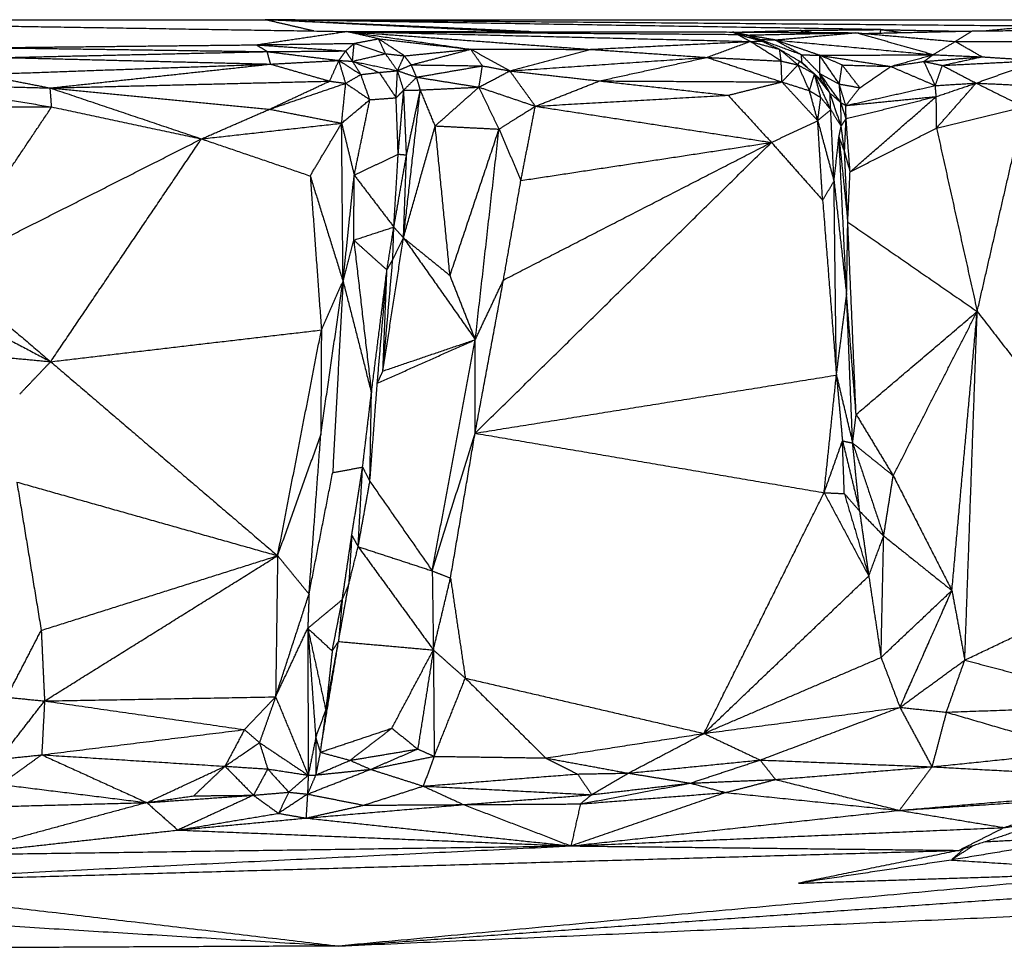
# Model space of a CAD drawing. Header units: millimetres. Extents: x 73 to 109.5, y 0 to 89.7.
# Tile 81 of 83: x 99.8 to 104, y 85.7 to 89.7. Entities that reach past the tile are written whole.
import ezdxf

# ---------------------------------------------------------------- set-up
doc = ezdxf.new("R2010")
doc.units = ezdxf.units.MM
doc.header["$MEASUREMENT"] = 0
doc.layers.add('Make2D$visible$lines', color=7, linetype='Continuous', true_color=0x000000)

msp = doc.modelspace()

# ---------------------------------------------------------------- linework, layer by layer
at = {"layer": 'Make2D$visible$lines'}
for points in [[(97.8266, 89.6833), (99.3264, 89.684), (100.8263, 89.6846)], [(99.3764, 89.6625), (100.2752, 89.6483), (101.174, 89.6341)], [(101.9652, 89.6331), (101.3957, 89.6589), (100.8263, 89.6846)], [(101.8655, 89.6332), (101.3459, 89.6589), (100.8263, 89.6846)], [(101.0346, 89.6363), (100.9304, 89.6605), (100.8263, 89.6846)], [(103.4644, 89.6422), (102.1453, 89.6634), (100.8263, 89.6846)], [(104.1207, 89.6571), (102.4735, 89.6709), (100.8263, 89.6846)], [(100.8263, 89.6846), (102.5987, 89.6841), (104.3712, 89.6835)], [(100.7884, 89.577), (100.9812, 89.6056), (101.174, 89.6341)], [(101.174, 89.6341), (101.4404, 89.596), (101.7068, 89.558)], [(101.3122, 89.6028), (101.2431, 89.6185), (101.174, 89.6341)], [(101.174, 89.6341), (102.0345, 89.6129), (102.8949, 89.5916)], [(101.174, 89.6341), (101.6914, 89.5962), (102.2087, 89.5584)], [(101.174, 89.6341), (102.0114, 89.6278), (102.8488, 89.6216)], [(101.174, 89.6341), (102.001, 89.633), (102.8279, 89.6319)], [(102.8279, 89.6319), (103.092, 89.6304), (103.3561, 89.6289)], [(102.8488, 89.6216), (102.8383, 89.6267), (102.8279, 89.6319)], [(102.8896, 89.6189), (102.8599, 89.6252), (102.8301, 89.6315)], [(102.8414, 89.6312), (102.9789, 89.635), (103.1164, 89.6389)], [(102.9041, 89.5914), (102.8764, 89.6065), (102.8488, 89.6216)], [(102.9529, 89.5927), (102.9008, 89.6072), (102.8488, 89.6216)], [(102.8488, 89.6216), (102.8692, 89.6202), (102.8896, 89.6189)], [(102.8896, 89.6189), (103.1229, 89.6239), (103.3561, 89.6289)], [(103.0097, 89.5978), (102.9497, 89.6084), (102.8896, 89.6189)], [(102.9439, 89.6001), (102.9168, 89.6095), (102.8896, 89.6189)], [(102.9529, 89.5927), (102.9213, 89.6058), (102.8896, 89.6189)], [(103.0097, 89.5978), (103.1829, 89.6134), (103.3561, 89.6289)], [(103.1164, 89.6389), (103.2904, 89.6406), (103.4644, 89.6422)], [(103.1677, 89.63), (103.1421, 89.6344), (103.1164, 89.6389)], [(103.1309, 89.6302), (103.1236, 89.6345), (103.1164, 89.6389)], [(103.3561, 89.6289), (103.5691, 89.6099), (103.7821, 89.591)], [(103.687, 89.5346), (103.5216, 89.5817), (103.3561, 89.6289)], [(103.3975, 89.6259), (103.6266, 89.6311), (103.8558, 89.6363)], [(103.4613, 89.6274), (103.4629, 89.6348), (103.4644, 89.6422)], [(103.4644, 89.6422), (103.6356, 89.6387), (103.8067, 89.6351)], [(103.4644, 89.6422), (103.5105, 89.6359), (103.5566, 89.6295)], [(103.7821, 89.591), (103.8189, 89.6136), (103.8558, 89.6363)], [(103.8558, 89.6363), (104.1786, 89.6395), (104.5015, 89.6427)], [(103.9004, 89.6367), (104.0106, 89.6469), (104.1207, 89.6571)], [(99.6482, 89.5647), (100.2183, 89.5709), (100.7884, 89.577)], [(100.7884, 89.577), (100.9982, 89.5802), (101.2079, 89.5833)], [(100.8353, 89.5479), (100.8118, 89.5625), (100.7884, 89.577)], [(100.7884, 89.577), (100.98, 89.5639), (101.1717, 89.5508)], [(101.1717, 89.5508), (101.1898, 89.567), (101.2079, 89.5833)], [(101.2007, 89.5067), (101.2043, 89.545), (101.2079, 89.5833)], [(101.2079, 89.5833), (101.2601, 89.593), (101.3122, 89.6028)], [(101.2079, 89.5833), (101.2749, 89.5612), (101.3419, 89.5391)], [(101.3419, 89.5391), (101.3271, 89.5709), (101.3122, 89.6028)], [(101.4226, 89.5297), (101.3674, 89.5663), (101.3122, 89.6028)], [(101.3122, 89.6028), (101.5095, 89.5804), (101.7068, 89.558)], [(102.2208, 89.5578), (102.5625, 89.5746), (102.9041, 89.5914)], [(102.7185, 89.5232), (102.8113, 89.5573), (102.9041, 89.5914)], [(102.9041, 89.5914), (102.9285, 89.5921), (102.9529, 89.5927)], [(103.0369, 89.5074), (102.9705, 89.5494), (102.9041, 89.5914)], [(102.9041, 89.5914), (102.9672, 89.5744), (103.0302, 89.5574)], [(103.1233, 89.5344), (103.0336, 89.5673), (102.9439, 89.6001)], [(102.9439, 89.6001), (102.9768, 89.599), (103.0097, 89.5978)], [(102.9816, 89.5796), (102.9628, 89.5899), (102.9439, 89.6001)], [(102.9529, 89.5927), (102.9484, 89.5964), (102.9439, 89.6001)], [(103.0302, 89.5574), (102.9916, 89.5751), (102.9529, 89.5927)], [(103.2019, 89.5321), (103.1058, 89.565), (103.0097, 89.5978)], [(103.1202, 89.5362), (103.0649, 89.567), (103.0097, 89.5978)], [(103.0097, 89.5978), (103.3483, 89.5662), (103.687, 89.5346)], [(103.687, 89.5346), (103.7346, 89.5628), (103.7821, 89.591)], [(103.8959, 89.5257), (103.839, 89.5584), (103.7821, 89.591)], [(103.7821, 89.591), (104.0569, 89.5909), (104.3317, 89.5908)], [(99.6482, 89.5647), (100.2417, 89.5563), (100.8353, 89.5479)], [(99.7116, 89.5226), (100.2735, 89.5353), (100.8353, 89.5479)], [(100.8353, 89.5479), (101.0035, 89.5493), (101.1717, 89.5508)], [(100.8498, 89.4945), (100.8426, 89.5212), (100.8353, 89.5479)], [(100.8353, 89.5479), (100.9889, 89.529), (101.1425, 89.51)], [(101.1425, 89.51), (101.1571, 89.5304), (101.1717, 89.5508)], [(101.2007, 89.5067), (101.1862, 89.5288), (101.1717, 89.5508)], [(101.2007, 89.5067), (101.2713, 89.5229), (101.3419, 89.5391)], [(101.3419, 89.5391), (101.3823, 89.5344), (101.4226, 89.5297)], [(101.3935, 89.4661), (101.3677, 89.5026), (101.3419, 89.5391)], [(101.4226, 89.5297), (101.5647, 89.5439), (101.7068, 89.558)], [(101.4526, 89.4912), (101.5797, 89.5246), (101.7068, 89.558)], [(101.8747, 89.4652), (101.7907, 89.5116), (101.7068, 89.558)], [(101.7068, 89.558), (101.9626, 89.5578), (102.2185, 89.5576)], [(101.7573, 89.4869), (101.7321, 89.5224), (101.7068, 89.558)], [(101.8747, 89.4652), (102.0466, 89.5114), (102.2185, 89.5576)], [(102.2185, 89.5576), (102.4685, 89.5404), (102.7185, 89.5232)], [(103.0369, 89.5074), (103.0336, 89.5324), (103.0302, 89.5574)], [(103.1089, 89.4908), (103.0696, 89.5241), (103.0302, 89.5574)], [(103.0302, 89.5574), (103.0731, 89.5321), (103.1159, 89.5068)], [(103.1262, 89.5009), (103.1248, 89.5177), (103.1233, 89.5344)], [(103.202, 89.454), (103.1627, 89.4942), (103.1233, 89.5344)], [(103.1233, 89.5344), (103.1626, 89.5333), (103.2019, 89.5321)], [(103.2019, 89.5321), (103.4445, 89.5333), (103.687, 89.5346)], [(103.2983, 89.4907), (103.2501, 89.5114), (103.2019, 89.5321)], [(103.202, 89.454), (103.2019, 89.4931), (103.2019, 89.5321)], [(103.2857, 89.4092), (103.2438, 89.4706), (103.2019, 89.5321)], [(103.2019, 89.5321), (103.3539, 89.5083), (103.5058, 89.4845)], [(103.5058, 89.4845), (103.5964, 89.5096), (103.687, 89.5346)], [(103.6485, 89.5056), (103.6678, 89.5201), (103.687, 89.5346)], [(103.687, 89.5346), (103.7914, 89.5301), (103.8959, 89.5257)], [(99.6081, 89.4501), (100.229, 89.4723), (100.8498, 89.4945)], [(99.7116, 89.5226), (100.2807, 89.5086), (100.8498, 89.4945)], [(99.9059, 89.3922), (100.3779, 89.4434), (100.8498, 89.4945)], [(100.8498, 89.4945), (100.9962, 89.5023), (101.1425, 89.51)], [(100.8498, 89.4945), (100.9764, 89.458), (101.1029, 89.4215)], [(101.1029, 89.4215), (101.1227, 89.4658), (101.1425, 89.51)], [(101.1425, 89.51), (101.1716, 89.5084), (101.2007, 89.5067)], [(101.1425, 89.51), (101.1895, 89.4799), (101.2365, 89.4497)], [(101.1718, 89.4122), (101.1571, 89.4611), (101.1425, 89.51)], [(101.2365, 89.4497), (101.2186, 89.4782), (101.2007, 89.5067)], [(101.2007, 89.5067), (101.2971, 89.4864), (101.3935, 89.4661)], [(101.2007, 89.5067), (101.2578, 89.4828), (101.3149, 89.4589)], [(101.3935, 89.4661), (101.4081, 89.4979), (101.4226, 89.5297)], [(101.3935, 89.4661), (101.423, 89.4786), (101.4526, 89.4912)], [(101.4526, 89.4912), (101.4376, 89.5104), (101.4226, 89.5297)], [(101.4752, 89.4385), (101.4639, 89.4648), (101.4526, 89.4912)], [(101.4526, 89.4912), (101.6049, 89.489), (101.7573, 89.4869)], [(101.8747, 89.4652), (102.2966, 89.4942), (102.7185, 89.5232)], [(102.2584, 89.4224), (102.4884, 89.4728), (102.7185, 89.5232)], [(102.7185, 89.5232), (102.8777, 89.5153), (103.0369, 89.5074)], [(102.7185, 89.5232), (102.8792, 89.4707), (103.0399, 89.4181)], [(103.0369, 89.5074), (103.0729, 89.4991), (103.1089, 89.4908)], [(103.0399, 89.4181), (103.0384, 89.4628), (103.0369, 89.5074)], [(103.0399, 89.4181), (103.0744, 89.4545), (103.1089, 89.4908)], [(103.1089, 89.4908), (103.1124, 89.4987), (103.1159, 89.5067)], [(103.158, 89.3804), (103.1335, 89.4356), (103.1089, 89.4908)], [(103.1089, 89.4908), (103.1442, 89.4718), (103.1795, 89.4527)], [(103.116, 89.5068), (103.1211, 89.5039), (103.1262, 89.5009)], [(103.1795, 89.4527), (103.1477, 89.4797), (103.116, 89.5067)], [(103.149, 89.4803), (103.1376, 89.4906), (103.1262, 89.5009)], [(103.2857, 89.4092), (103.292, 89.45), (103.2983, 89.4907)], [(103.3735, 89.3933), (103.3359, 89.442), (103.2983, 89.4907)], [(103.2983, 89.4907), (103.4021, 89.4876), (103.5058, 89.4845)], [(103.5058, 89.4845), (103.5772, 89.4951), (103.6485, 89.5056)], [(103.6485, 89.5056), (103.7722, 89.5156), (103.8959, 89.5257)], [(103.6485, 89.5056), (103.6878, 89.4972), (103.7271, 89.4888)], [(103.6969, 89.4024), (103.6727, 89.454), (103.6485, 89.5056)], [(103.7271, 89.4888), (103.8115, 89.5073), (103.8959, 89.5257)], [(103.7271, 89.4888), (103.9338, 89.4993), (104.1404, 89.5098)], [(103.8718, 89.4131), (104.0061, 89.4614), (104.1404, 89.5098)], [(103.8959, 89.5257), (104.0181, 89.5177), (104.1404, 89.5098)], [(99.6081, 89.4501), (99.757, 89.4212), (99.9059, 89.3922)], [(101.1718, 89.4122), (101.2041, 89.431), (101.2365, 89.4497)], [(101.2365, 89.4497), (101.2757, 89.4543), (101.3149, 89.4589)], [(101.275, 89.3419), (101.2557, 89.3958), (101.2365, 89.4497)], [(101.3149, 89.4589), (101.3542, 89.4625), (101.3935, 89.4661)], [(101.3149, 89.4589), (101.3512, 89.4046), (101.3876, 89.3502)], [(101.3876, 89.3502), (101.3906, 89.4082), (101.3935, 89.4661)], [(101.4201, 89.3828), (101.4068, 89.4245), (101.3935, 89.4661)], [(101.3935, 89.4661), (101.4344, 89.4523), (101.4752, 89.4385)], [(101.4752, 89.4385), (101.6163, 89.4627), (101.7573, 89.4869)], [(101.7423, 89.3957), (101.7498, 89.4413), (101.7573, 89.4869)], [(101.7423, 89.3957), (101.8085, 89.4305), (101.8747, 89.4652)], [(101.7573, 89.4869), (101.816, 89.476), (101.8747, 89.4652)], [(101.9839, 89.3141), (101.9293, 89.3897), (101.8747, 89.4652)], [(101.8747, 89.4652), (102.0665, 89.4438), (102.2584, 89.4224)], [(103.158, 89.3804), (103.1687, 89.4166), (103.1795, 89.4527)], [(103.1795, 89.4527), (103.1938, 89.4389), (103.2081, 89.4251)], [(103.1795, 89.4527), (103.2127, 89.4111), (103.2459, 89.3695)], [(103.2066, 89.3512), (103.193, 89.402), (103.1795, 89.4527)], [(103.2491, 89.2991), (103.2143, 89.3759), (103.1795, 89.4527)], [(103.2081, 89.4251), (103.205, 89.4395), (103.202, 89.454)], [(103.2459, 89.3695), (103.2239, 89.4118), (103.202, 89.454)], [(103.2926, 89.3295), (103.2473, 89.3918), (103.202, 89.454)], [(103.202, 89.454), (103.2438, 89.4316), (103.2857, 89.4092)], [(103.3735, 89.3933), (103.4397, 89.4389), (103.5058, 89.4845)], [(103.5058, 89.4845), (103.6014, 89.4435), (103.6969, 89.4024)], [(103.6969, 89.4024), (103.712, 89.4456), (103.7271, 89.4888)], [(103.7271, 89.4888), (103.7995, 89.4509), (103.8718, 89.4131)], [(99.3247, 89.4073), (99.6153, 89.3998), (99.9059, 89.3922)], [(99.3247, 89.4073), (99.616, 89.3595), (99.9073, 89.3117)], [(99.9059, 89.3922), (100.5044, 89.4069), (101.1029, 89.4215)], [(100.8453, 89.3012), (100.9741, 89.3614), (101.1029, 89.4215)], [(100.8453, 89.3012), (101.0086, 89.3567), (101.1718, 89.4122)], [(101.1029, 89.4215), (101.1373, 89.4169), (101.1718, 89.4122)], [(101.1542, 89.2413), (101.163, 89.3268), (101.1718, 89.4122)], [(101.1718, 89.4122), (101.2234, 89.3771), (101.275, 89.3419)], [(101.4201, 89.3828), (101.4476, 89.4106), (101.4752, 89.4385)], [(101.4752, 89.4385), (101.6087, 89.4171), (101.7423, 89.3957)], [(101.4914, 89.3836), (101.4833, 89.4111), (101.4752, 89.4385)], [(101.9839, 89.3141), (102.1211, 89.3683), (102.2584, 89.4224)], [(102.2584, 89.4224), (102.534, 89.3917), (102.8096, 89.361)], [(102.2584, 89.4224), (102.6492, 89.4203), (103.0399, 89.4181)], [(102.8096, 89.361), (102.9248, 89.3896), (103.0399, 89.4181)], [(103.0399, 89.4181), (103.1167, 89.3351), (103.1934, 89.2521)], [(103.0399, 89.4181), (103.099, 89.3993), (103.158, 89.3804)], [(103.2393, 89.3792), (103.2237, 89.4021), (103.2081, 89.4251)], [(103.2857, 89.4092), (103.3296, 89.4012), (103.3735, 89.3933)], [(103.3136, 89.3169), (103.2996, 89.3631), (103.2857, 89.4092)], [(103.2926, 89.3295), (103.2891, 89.3694), (103.2857, 89.4092)], [(103.6969, 89.4024), (103.7844, 89.4078), (103.8718, 89.4131)], [(103.7012, 89.3555), (103.7865, 89.3843), (103.8718, 89.4131)], [(103.7022, 89.2203), (103.787, 89.3167), (103.8718, 89.4131)], [(103.8718, 89.4131), (103.9747, 89.3619), (104.0777, 89.3106)], [(103.8718, 89.4131), (104.0572, 89.4042), (104.2426, 89.3953)], [(99.9122, 89.3108), (99.9091, 89.3515), (99.9059, 89.3922)], [(99.9059, 89.3922), (100.2299, 89.2832), (100.554, 89.1741)], [(99.9059, 89.3922), (100.3756, 89.3467), (100.8453, 89.3012)], [(101.3876, 89.3502), (101.4038, 89.3665), (101.4201, 89.3828)], [(101.3965, 89.1085), (101.4083, 89.2457), (101.4201, 89.3828)], [(101.4201, 89.3828), (101.4558, 89.3832), (101.4914, 89.3836)], [(101.4203, 88.7597), (101.4559, 89.0717), (101.4914, 89.3836)], [(101.4323, 89.1056), (101.4263, 89.2423), (101.4203, 89.3789)], [(101.4323, 89.1056), (101.4619, 89.2446), (101.4914, 89.3836)], [(101.4914, 89.3836), (101.6169, 89.3897), (101.7423, 89.3957)], [(101.5549, 89.2297), (101.5232, 89.3067), (101.4914, 89.3836)], [(101.5549, 89.2297), (101.6486, 89.3127), (101.7423, 89.3957)], [(101.7423, 89.3957), (101.8631, 89.3549), (101.9839, 89.3141)], [(101.8284, 89.2159), (101.7854, 89.3058), (101.7423, 89.3957)], [(103.158, 89.3804), (103.1823, 89.3658), (103.2066, 89.3512)], [(103.1934, 89.2521), (103.1757, 89.3163), (103.158, 89.3804)], [(103.2459, 89.3695), (103.2692, 89.3495), (103.2926, 89.3295)], [(103.2938, 89.2283), (103.2699, 89.2989), (103.2459, 89.3695)], [(103.2491, 89.2991), (103.2475, 89.3343), (103.2459, 89.3695)], [(103.3138, 89.3171), (103.3436, 89.3552), (103.3735, 89.3933)], [(103.3141, 89.317), (103.5055, 89.3597), (103.6969, 89.4024)], [(103.7012, 89.3555), (103.699, 89.379), (103.6969, 89.4024)], [(101.1542, 89.2413), (101.2146, 89.2916), (101.275, 89.3419)], [(101.2081, 89.0189), (101.2415, 89.1804), (101.275, 89.3419)], [(101.275, 89.3419), (101.3313, 89.3461), (101.3876, 89.3502)], [(101.3965, 89.1085), (101.392, 89.2294), (101.3876, 89.3502)], [(101.9839, 89.3141), (102.3967, 89.3376), (102.8096, 89.361)], [(102.8096, 89.361), (102.9023, 89.26), (102.995, 89.159)], [(103.1934, 89.2521), (103.2, 89.3017), (103.2066, 89.3512)], [(103.2066, 89.3512), (103.2278, 89.3252), (103.2491, 89.2991)], [(103.2926, 89.3295), (103.3031, 89.3232), (103.3136, 89.3169)], [(103.2938, 89.2283), (103.2932, 89.2789), (103.2926, 89.3295)], [(103.3149, 89.2607), (103.3043, 89.2936), (103.2936, 89.3265)], [(103.3141, 89.317), (103.5076, 89.3362), (103.7012, 89.3555)], [(103.3149, 89.2607), (103.5081, 89.3081), (103.7012, 89.3555)], [(103.3318, 89.0327), (103.5165, 89.1941), (103.7012, 89.3555)], [(103.7022, 89.2203), (103.7017, 89.2879), (103.7012, 89.3555)], [(99.0272, 89.3108), (99.4697, 89.3108), (99.9122, 89.3108)], [(99.4455, 88.613), (99.6788, 88.9619), (99.9122, 89.3108)], [(99.9122, 89.3108), (100.2331, 89.2425), (100.554, 89.1741)], [(100.554, 89.1741), (100.6996, 89.2376), (100.8453, 89.3012)], [(100.8453, 89.3012), (100.9997, 89.2712), (101.1542, 89.2413)], [(101.8284, 89.2159), (101.9062, 89.265), (101.9839, 89.3141)], [(101.9222, 88.9958), (101.953, 89.155), (101.9839, 89.3141)], [(101.9839, 89.3141), (102.4895, 89.2366), (102.995, 89.159)], [(103.1934, 89.2521), (103.2212, 89.2756), (103.2491, 89.2991)], [(103.2491, 89.2991), (103.2715, 89.2637), (103.2938, 89.2283)], [(103.2632, 88.9925), (103.2562, 89.1458), (103.2491, 89.2991)], [(103.3149, 89.2607), (103.3143, 89.2888), (103.3136, 89.3168)], [(103.7022, 89.2203), (103.8899, 89.2655), (104.0777, 89.3106)], [(103.8765, 88.4348), (103.9771, 88.8727), (104.0777, 89.3106)], [(100.554, 89.1741), (100.8541, 89.2077), (101.1542, 89.2413)], [(101.0196, 89.0155), (101.0869, 89.1284), (101.1542, 89.2413)], [(101.1602, 88.5643), (101.1572, 88.9028), (101.1542, 89.2413)], [(101.1542, 89.2413), (101.1811, 89.1301), (101.2081, 89.0189)], [(102.995, 89.159), (103.0942, 89.2056), (103.1934, 89.2521)], [(103.2144, 88.9116), (103.2039, 89.0819), (103.1934, 89.2521)], [(103.1934, 89.2521), (103.2283, 89.1223), (103.2632, 88.9925)], [(103.2938, 89.2283), (103.3044, 89.2445), (103.3149, 89.2607)], [(103.3083, 89.1175), (103.3116, 89.1891), (103.3149, 89.2607)], [(103.3318, 89.0327), (103.3234, 89.1467), (103.3149, 89.2607)], [(101.4192, 88.7503), (101.4871, 88.99), (101.5549, 89.2297)], [(101.6185, 88.5889), (101.5867, 88.9093), (101.5549, 89.2297)], [(101.5549, 89.2297), (101.6917, 89.2228), (101.8284, 89.2159)], [(101.6185, 88.5889), (101.7235, 88.9024), (101.8284, 89.2159)], [(101.7267, 88.3143), (101.7776, 88.7651), (101.8284, 89.2159)], [(101.8284, 89.2159), (101.8753, 89.1059), (101.9222, 88.9958)], [(103.2843, 89.1825), (103.289, 89.2054), (103.2938, 89.2283)], [(103.3083, 89.1175), (103.3011, 89.1729), (103.2938, 89.2283)], [(103.3318, 89.0327), (103.517, 89.1265), (103.7022, 89.2203)], [(103.7022, 89.2203), (103.7894, 88.8275), (103.8765, 88.4348)], [(99.4455, 88.613), (99.9997, 88.8936), (100.554, 89.1741)], [(99.9081, 88.2199), (100.2311, 88.697), (100.554, 89.1741)], [(100.554, 89.1741), (100.7868, 89.0948), (101.0196, 89.0155)], [(101.7257, 87.9135), (102.3604, 88.5362), (102.995, 89.159)], [(101.8473, 88.5697), (102.4212, 88.8644), (102.995, 89.159)], [(101.9222, 88.9958), (102.4586, 89.0774), (102.995, 89.159)], [(102.995, 89.159), (103.1047, 89.0353), (103.2144, 88.9116)], [(103.2632, 88.9925), (103.2737, 89.0875), (103.2843, 89.1825)], [(103.2843, 89.1825), (103.2963, 89.15), (103.3083, 89.1175)], [(103.2843, 89.1825), (103.3032, 89.0003), (103.3221, 88.8181)], [(103.3171, 88.5043), (103.3007, 88.8434), (103.2843, 89.1825)], [(103.3221, 88.8181), (103.3152, 88.9678), (103.3083, 89.1175)], [(103.3083, 89.1175), (103.3201, 89.0751), (103.3318, 89.0327)], [(101.2081, 89.0189), (101.3023, 89.0637), (101.3965, 89.1085)], [(101.3778, 88.7965), (101.3871, 88.9525), (101.3965, 89.1085)], [(101.3778, 88.7965), (101.4051, 88.951), (101.4323, 89.1056)], [(101.3965, 89.1085), (101.4144, 89.1071), (101.4323, 89.1056)], [(101.4192, 88.7503), (101.4258, 88.928), (101.4323, 89.1056)], [(103.3221, 88.8181), (103.327, 88.9254), (103.3318, 89.0327)], [(101.0196, 89.0155), (101.0899, 88.7899), (101.1602, 88.5643)], [(101.0196, 89.0155), (101.0436, 88.6857), (101.0676, 88.3558)], [(101.1602, 88.5643), (101.1841, 88.7916), (101.2081, 89.0189)], [(101.2062, 88.7405), (101.2072, 88.8797), (101.2081, 89.0189)], [(101.2081, 89.0189), (101.2929, 88.9077), (101.3778, 88.7965)], [(101.8473, 88.5697), (101.8847, 88.7828), (101.9222, 88.9958)], [(103.2144, 88.9116), (103.2388, 88.9521), (103.2632, 88.9925)], [(103.2632, 88.9925), (103.2901, 88.7484), (103.3171, 88.5043)], [(103.2734, 88.1625), (103.2683, 88.5775), (103.2632, 88.9925)], [(103.2144, 88.9116), (103.2439, 88.5371), (103.2734, 88.1625)], [(103.3171, 88.5043), (103.3196, 88.6612), (103.3221, 88.8181)], [(103.3578, 87.9938), (103.34, 88.4059), (103.3221, 88.8181)], [(103.3221, 88.8181), (103.5993, 88.6264), (103.8765, 88.4348)], [(101.2062, 88.7405), (101.292, 88.7685), (101.3778, 88.7965)], [(101.3484, 88.6129), (101.3631, 88.7047), (101.3778, 88.7965)], [(101.3733, 88.6579), (101.3756, 88.7272), (101.3778, 88.7965)], [(101.3778, 88.7965), (101.3985, 88.7734), (101.4192, 88.7503)], [(101.1602, 88.5643), (101.1832, 88.6524), (101.2062, 88.7405)], [(101.2062, 88.7405), (101.2441, 88.4135), (101.2819, 88.0866)], [(101.2062, 88.7405), (101.2773, 88.6767), (101.3484, 88.6129)], [(101.3311, 88.1801), (101.3752, 88.4652), (101.4192, 88.7503)], [(101.3733, 88.6579), (101.3963, 88.7041), (101.4192, 88.7503)], [(101.4192, 88.7503), (101.5189, 88.6696), (101.6185, 88.5889)], [(101.4192, 88.7503), (101.573, 88.5323), (101.7267, 88.3143)], [(101.3311, 88.1801), (101.3522, 88.419), (101.3733, 88.6579)], [(101.3484, 88.6129), (101.3609, 88.6354), (101.3733, 88.6579)], [(99.4455, 88.613), (99.6768, 88.4164), (99.9081, 88.2199)], [(101.2819, 88.0866), (101.3152, 88.3498), (101.3484, 88.6129)], [(101.3069, 88.1273), (101.3277, 88.3701), (101.3484, 88.6129)], [(101.3311, 88.1801), (101.3398, 88.3965), (101.3484, 88.6129)], [(101.0649, 87.9064), (101.1125, 88.2353), (101.1602, 88.5643)], [(101.0676, 88.3558), (101.1139, 88.4601), (101.1602, 88.5643)], [(101.1602, 88.5643), (101.138, 88.1544), (101.1159, 87.7446)], [(101.1602, 88.5643), (101.2211, 88.3255), (101.2819, 88.0866)], [(101.7267, 88.3143), (101.6726, 88.4516), (101.6185, 88.5889)], [(101.7257, 87.9135), (101.7865, 88.2416), (101.8473, 88.5697)], [(101.7267, 88.3143), (101.787, 88.442), (101.8473, 88.5697)], [(103.2734, 88.1625), (103.2952, 88.3334), (103.3171, 88.5043)], [(103.3578, 87.9938), (103.3375, 88.2491), (103.3171, 88.5043)], [(103.3429, 87.8715), (103.33, 88.1879), (103.3171, 88.5043)], [(99.4699, 88.4521), (99.689, 88.336), (99.9081, 88.2199)], [(103.3578, 87.9938), (103.6172, 88.2143), (103.8765, 88.4348)], [(103.5167, 87.7315), (103.6966, 88.0831), (103.8765, 88.4348)], [(103.7681, 87.24), (103.8223, 87.8374), (103.8765, 88.4348)], [(103.8233, 86.9417), (103.8499, 87.6882), (103.8765, 88.4348)], [(103.8765, 88.4348), (104.2922, 87.8989), (104.7079, 87.363)], [(99.9081, 88.2199), (100.4879, 88.2879), (101.0676, 88.3558)], [(100.88, 87.3888), (100.9738, 87.8723), (101.0676, 88.3558)], [(101.0676, 88.3558), (101.0662, 88.1311), (101.0649, 87.9064)], [(101.3069, 88.1273), (101.5168, 88.2208), (101.7267, 88.3143)], [(101.3311, 88.1801), (101.5289, 88.2472), (101.7267, 88.3143)], [(101.5424, 87.3238), (101.6346, 87.8191), (101.7267, 88.3143)], [(101.7257, 87.9135), (101.7262, 88.1139), (101.7267, 88.3143)], [(99.718, 88.2377), (99.813, 88.2288), (99.9081, 88.2199)], [(99.7753, 88.0805), (99.8417, 88.1502), (99.9081, 88.2199)], [(99.9081, 88.2199), (100.3941, 87.8044), (100.88, 87.3888)], [(101.3069, 88.1273), (101.319, 88.1537), (101.3311, 88.1801)], [(101.7257, 87.9135), (102.4995, 88.038), (103.2734, 88.1625)], [(103.2208, 87.6587), (103.2471, 87.9106), (103.2734, 88.1625)], [(103.2734, 88.1625), (103.2864, 88.0216), (103.2994, 87.8806)], [(103.2734, 88.1625), (103.3081, 88.017), (103.3429, 87.8715)], [(101.2752, 87.707), (101.2911, 87.9172), (101.3069, 88.1273)], [(101.244, 87.7685), (101.263, 87.9275), (101.2819, 88.0866)], [(101.2752, 87.707), (101.2786, 87.8968), (101.2819, 88.0866)], [(103.3429, 87.8715), (103.3504, 87.9327), (103.3578, 87.9938)], [(103.3578, 87.9938), (103.4373, 87.8627), (103.5167, 87.7315)], [(100.88, 87.3888), (100.9725, 87.6476), (101.0649, 87.9064)], [(101.0146, 87.2244), (101.0397, 87.5654), (101.0649, 87.9064)], [(101.5424, 87.3238), (101.6341, 87.6186), (101.7257, 87.9135)], [(101.6206, 87.2932), (101.6732, 87.6033), (101.7257, 87.9135)], [(101.7257, 87.9135), (102.4732, 87.7861), (103.2208, 87.6587)], [(103.2208, 87.6587), (103.2601, 87.7696), (103.2994, 87.8806)], [(103.3073, 87.6548), (103.3033, 87.7677), (103.2994, 87.8806)], [(103.2994, 87.8806), (103.336, 87.7303), (103.3725, 87.5801)], [(103.2994, 87.8806), (103.3211, 87.876), (103.3429, 87.8715)], [(103.3429, 87.8715), (103.4298, 87.8015), (103.5167, 87.7315)], [(103.3429, 87.8715), (103.4094, 87.6725), (103.4759, 87.4736)], [(103.3725, 87.5801), (103.3577, 87.7258), (103.3429, 87.8715)], [(101.1159, 87.7446), (101.1799, 87.7565), (101.244, 87.7685)], [(101.1978, 87.4767), (101.2209, 87.6226), (101.244, 87.7685)], [(101.2249, 87.4276), (101.2344, 87.598), (101.244, 87.7685)], [(101.244, 87.7685), (101.2596, 87.7377), (101.2752, 87.707)], [(101.0146, 87.2244), (101.0652, 87.4845), (101.1159, 87.7446)], [(103.4759, 87.4736), (103.4963, 87.6025), (103.5167, 87.7315)], [(103.5167, 87.7315), (103.6424, 87.4857), (103.7681, 87.24)], [(99.7631, 87.7042), (99.8154, 87.3866), (99.8676, 87.0689)], [(99.7631, 87.7042), (100.3216, 87.5465), (100.88, 87.3888)], [(101.2249, 87.4276), (101.2501, 87.5673), (101.2752, 87.707)], [(101.2752, 87.707), (101.4088, 87.5154), (101.5424, 87.3238)], [(102.7061, 86.6275), (102.9634, 87.1431), (103.2208, 87.6587)], [(103.2208, 87.6587), (103.264, 87.6567), (103.3073, 87.6548)], [(103.2208, 87.6587), (103.3164, 87.4802), (103.412, 87.3018)], [(103.3073, 87.6548), (103.3596, 87.4783), (103.412, 87.3018)], [(103.3073, 87.6548), (103.3399, 87.6175), (103.3725, 87.5801)], [(103.3725, 87.5801), (103.4242, 87.5268), (103.4759, 87.4736)], [(103.3725, 87.5801), (103.3923, 87.4409), (103.412, 87.3018)], [(101.1569, 87.2006), (101.1773, 87.3386), (101.1978, 87.4767)], [(101.1978, 87.4767), (101.1911, 87.3703), (101.1843, 87.2639)], [(101.1978, 87.4767), (101.2114, 87.4521), (101.2249, 87.4276)], [(103.412, 87.3018), (103.4439, 87.3877), (103.4759, 87.4736)], [(103.4646, 86.9531), (103.4703, 87.2133), (103.4759, 87.4736)], [(103.4759, 87.4736), (103.622, 87.3568), (103.7681, 87.24)], [(101.1843, 87.2639), (101.2046, 87.3457), (101.2249, 87.4276)], [(101.2249, 87.4276), (101.3861, 87.2064), (101.5472, 86.9852)], [(101.2249, 87.4276), (101.3837, 87.3757), (101.5424, 87.3238)], [(99.8676, 87.0689), (100.3738, 87.2289), (100.88, 87.3888)], [(99.8818, 86.7667), (100.3809, 87.0777), (100.88, 87.3888)], [(100.88, 87.3888), (100.8758, 87.0866), (100.8715, 86.7843)], [(100.88, 87.3888), (100.9473, 87.3066), (101.0146, 87.2244)], [(103.8233, 86.9417), (104.2656, 87.1523), (104.7079, 87.363)], [(101.5424, 87.3238), (101.5448, 87.1545), (101.5472, 86.9852)], [(101.5424, 87.3238), (101.5815, 87.3085), (101.6206, 87.2932)], [(102.7061, 86.6275), (103.059, 86.9647), (103.412, 87.3018)], [(103.412, 87.3018), (103.4383, 87.1275), (103.4646, 86.9531)], [(101.1417, 87.0267), (101.163, 87.1453), (101.1843, 87.2639)], [(101.1569, 87.2006), (101.1706, 87.2322), (101.1843, 87.2639)], [(101.5472, 86.9852), (101.5839, 87.1392), (101.6206, 87.2932)], [(101.6206, 87.2932), (101.6522, 87.0788), (101.6839, 86.8644)], [(100.8715, 86.7843), (100.9431, 87.0044), (101.0146, 87.2244)], [(101.0146, 87.2244), (101.0119, 87.1512), (101.0093, 87.0779)], [(103.4646, 86.9531), (103.6164, 87.0965), (103.7681, 87.24)], [(103.5457, 86.7393), (103.6569, 86.9896), (103.7681, 87.24)], [(103.7681, 87.24), (103.7957, 87.0908), (103.8233, 86.9417)], [(101.0093, 87.0779), (101.0831, 87.1393), (101.1569, 87.2006)], [(101.1139, 86.981), (101.1354, 87.0908), (101.1569, 87.2006)], [(101.1569, 87.2006), (101.1488, 87.1109), (101.1408, 87.0213)], [(99.7194, 86.7826), (99.7935, 86.9258), (99.8676, 87.0689)], [(99.8676, 87.0689), (99.8747, 86.9178), (99.8818, 86.7667)], [(100.8715, 86.7843), (100.9404, 86.9311), (101.0093, 87.0779)], [(101.0093, 87.0779), (101.048, 86.9024), (101.0866, 86.7268)], [(101.0093, 87.0779), (101.0263, 86.8436), (101.0433, 86.6093)], [(101.0093, 87.0779), (101.0102, 86.7633), (101.011, 86.4486)], [(101.0093, 87.0779), (101.0616, 87.0294), (101.1139, 86.981)], [(101.0674, 86.5763), (101.1041, 86.7988), (101.1408, 87.0213)], [(101.0866, 86.7268), (101.1137, 86.874), (101.1408, 87.0213)], [(101.1139, 86.981), (101.1273, 87.0011), (101.1408, 87.0213)], [(101.1408, 87.0213), (101.344, 87.0033), (101.5472, 86.9852)], [(101.1139, 86.981), (101.1003, 86.8539), (101.0866, 86.7268)], [(101.3694, 86.65), (101.4583, 86.8176), (101.5472, 86.9852)], [(101.5472, 86.9852), (101.5136, 86.773), (101.4801, 86.5608)], [(101.5472, 86.9852), (101.549, 86.7574), (101.5507, 86.5295)], [(101.5472, 86.9852), (101.6155, 86.9248), (101.6839, 86.8644)], [(102.7061, 86.6275), (103.0853, 86.7903), (103.4646, 86.9531)], [(103.4646, 86.9531), (103.5052, 86.8462), (103.5457, 86.7393)], [(103.5457, 86.7393), (103.6845, 86.8405), (103.8233, 86.9417)], [(103.7444, 86.7187), (103.7838, 86.8302), (103.8233, 86.9417)], [(103.8233, 86.9417), (104.1885, 86.8448), (104.5536, 86.7479)], [(101.5507, 86.5295), (101.6173, 86.697), (101.6839, 86.8644)], [(101.6839, 86.8644), (101.856, 86.6935), (102.0281, 86.5225)], [(101.6839, 86.8644), (102.195, 86.746), (102.7061, 86.6275)], [(99.6884, 86.517), (99.7851, 86.6418), (99.8818, 86.7667)], [(99.7194, 86.7826), (99.8006, 86.7746), (99.8818, 86.7667)], [(99.8818, 86.7667), (99.8758, 86.6514), (99.8697, 86.5361)], [(99.8818, 86.7667), (100.3767, 86.7755), (100.8715, 86.7843)], [(99.8818, 86.7667), (100.3099, 86.7054), (100.738, 86.6441)], [(100.738, 86.6441), (100.8048, 86.7142), (100.8715, 86.7843)], [(100.8715, 86.7843), (100.8369, 86.6863), (100.8023, 86.5883)], [(100.8715, 86.7843), (100.9413, 86.6165), (101.011, 86.4486)], [(103.7444, 86.7187), (104.149, 86.7333), (104.5536, 86.7479)], [(101.0433, 86.6093), (101.065, 86.668), (101.0866, 86.7268)], [(101.0866, 86.7268), (101.0746, 86.6369), (101.0626, 86.5471)], [(102.7061, 86.6275), (103.1259, 86.6834), (103.5457, 86.7393)], [(102.9466, 86.5137), (103.2462, 86.6265), (103.5457, 86.7393)], [(103.5457, 86.7393), (103.645, 86.729), (103.7444, 86.7187)], [(103.5457, 86.7393), (103.6142, 86.612), (103.6827, 86.4847)], [(103.7444, 86.7187), (103.7135, 86.6017), (103.6827, 86.4847)], [(103.7444, 86.7187), (104.0321, 86.6345), (104.3199, 86.5504)], [(99.8697, 86.5361), (100.3039, 86.5901), (100.738, 86.6441)], [(100.738, 86.6441), (100.6964, 86.5656), (100.6547, 86.4871)], [(100.738, 86.6441), (100.7702, 86.6162), (100.8023, 86.5883)], [(101.0626, 86.5471), (101.216, 86.5985), (101.3694, 86.65)], [(101.1905, 86.5124), (101.2799, 86.5812), (101.3694, 86.65)], [(101.3694, 86.65), (101.4247, 86.6054), (101.4801, 86.5608)], [(102.0281, 86.5225), (102.3671, 86.575), (102.7061, 86.6275)], [(102.3822, 86.4575), (102.5441, 86.5425), (102.7061, 86.6275)], [(102.7061, 86.6275), (102.8263, 86.5706), (102.9466, 86.5137)], [(100.6547, 86.4871), (100.7285, 86.5377), (100.8023, 86.5883)], [(100.8023, 86.5883), (100.82, 86.5319), (100.8377, 86.4755)], [(100.8023, 86.5883), (100.9067, 86.5185), (101.011, 86.4486)], [(101.0433, 86.6093), (101.0272, 86.529), (101.011, 86.4486)], [(101.0433, 86.6093), (101.0434, 86.5294), (101.0434, 86.4496)], [(101.0433, 86.6093), (101.0529, 86.5782), (101.0626, 86.5471)], [(101.0626, 86.5471), (101.053, 86.4983), (101.0434, 86.4496)], [(101.0626, 86.5471), (101.1265, 86.5297), (101.1905, 86.5124)], [(101.1905, 86.5124), (101.3353, 86.5366), (101.4801, 86.5608)], [(101.2782, 86.4738), (101.3792, 86.5173), (101.4801, 86.5608)], [(101.4801, 86.5608), (101.5154, 86.5452), (101.5507, 86.5295)], [(103.6827, 86.4847), (104.0013, 86.5175), (104.3199, 86.5504)], [(99.6884, 86.517), (99.779, 86.5265), (99.8697, 86.5361)], [(99.8697, 86.5361), (99.7818, 86.4726), (99.6938, 86.4092)], [(99.8697, 86.5361), (100.0948, 86.4337), (100.3199, 86.3313)], [(99.8697, 86.5361), (100.2622, 86.5116), (100.6547, 86.4871)], [(101.0434, 86.4496), (101.1169, 86.481), (101.1905, 86.5124)], [(101.1905, 86.5124), (101.2343, 86.4931), (101.2782, 86.4738)], [(101.2782, 86.4738), (101.4145, 86.5017), (101.5507, 86.5295)], [(101.5507, 86.5295), (101.5273, 86.4657), (101.5038, 86.4019)], [(101.5507, 86.5295), (101.7894, 86.526), (102.0281, 86.5225)], [(102.0281, 86.5225), (102.0962, 86.4882), (102.1644, 86.4538)], [(102.0281, 86.5225), (102.2051, 86.49), (102.3822, 86.4575)], [(102.3822, 86.4575), (102.6644, 86.4856), (102.9466, 86.5137)], [(102.6476, 86.4147), (102.7971, 86.4642), (102.9466, 86.5137)], [(102.9466, 86.5137), (102.9796, 86.472), (103.0126, 86.4302)], [(102.9466, 86.5137), (103.3146, 86.4992), (103.6827, 86.4847)], [(100.3199, 86.3313), (100.4873, 86.4092), (100.6547, 86.4871)], [(100.6547, 86.4871), (100.5878, 86.4237), (100.5208, 86.3603)], [(100.6547, 86.4871), (100.7157, 86.425), (100.7768, 86.3629)], [(100.6547, 86.4871), (100.7462, 86.4813), (100.8377, 86.4755)], [(100.8377, 86.4755), (100.8072, 86.4192), (100.7768, 86.3629)], [(100.8377, 86.4755), (100.9243, 86.4621), (101.011, 86.4486)], [(100.8377, 86.4755), (100.8825, 86.4257), (100.9274, 86.3759)], [(101.0081, 86.3676), (101.1432, 86.4207), (101.2782, 86.4738)], [(101.0434, 86.4496), (101.1608, 86.4617), (101.2782, 86.4738)], [(101.2782, 86.4738), (101.391, 86.4379), (101.5038, 86.4019)], [(101.5038, 86.4019), (101.8341, 86.4278), (102.1644, 86.4538)], [(102.1644, 86.4538), (102.2733, 86.4557), (102.3822, 86.4575)], [(102.1644, 86.4538), (102.195, 86.4095), (102.2256, 86.3653)], [(102.2256, 86.3653), (102.3039, 86.4114), (102.3822, 86.4575)], [(102.3822, 86.4575), (102.5149, 86.4361), (102.6476, 86.4147)], [(103.0126, 86.4302), (103.3476, 86.4574), (103.6827, 86.4847)], [(103.6827, 86.4847), (103.6131, 86.3914), (103.5435, 86.2981)], [(103.6827, 86.4847), (104.0113, 86.4668), (104.3399, 86.4488)], [(100.9274, 86.3759), (100.9692, 86.4123), (101.011, 86.4486)], [(101.0434, 86.4496), (101.0257, 86.4086), (101.0081, 86.3676)], [(101.011, 86.4477), (101.0096, 86.4077), (101.0081, 86.3676)], [(101.011, 86.4486), (101.0272, 86.4491), (101.0434, 86.4496)], [(102.1769, 86.3257), (102.4123, 86.3702), (102.6476, 86.4147)], [(102.2256, 86.3653), (102.4366, 86.39), (102.6476, 86.4147)], [(102.6476, 86.4147), (102.8301, 86.4225), (103.0126, 86.4302)], [(102.6476, 86.4147), (102.7234, 86.3946), (102.7991, 86.3746)], [(102.7991, 86.3746), (102.9058, 86.4024), (103.0126, 86.4302)], [(103.0126, 86.4302), (103.278, 86.3642), (103.5435, 86.2981)], [(99.6938, 86.4092), (100.0069, 86.3703), (100.3199, 86.3313)], [(100.7768, 86.3629), (100.8521, 86.3694), (100.9274, 86.3759)], [(100.9274, 86.3759), (100.9056, 86.3306), (100.8838, 86.2853)], [(100.9274, 86.3759), (100.9678, 86.3717), (101.0081, 86.3676)], [(101.2484, 86.3202), (101.3761, 86.3611), (101.5038, 86.4019)], [(101.5038, 86.4019), (101.5902, 86.3623), (101.6765, 86.3227)], [(101.5038, 86.4019), (101.8647, 86.3836), (102.2256, 86.3653)], [(102.7991, 86.3746), (102.4679, 86.2602), (102.1367, 86.1458)], [(102.1769, 86.3257), (102.488, 86.3501), (102.7991, 86.3746)], [(102.7991, 86.3746), (103.1713, 86.3364), (103.5435, 86.2981)], [(100.3199, 86.3313), (99.9098, 86.2198), (99.4997, 86.1083)], [(99.6015, 86.3123), (99.9607, 86.3218), (100.3199, 86.3313)], [(100.3199, 86.3313), (100.5484, 86.3471), (100.7768, 86.3629)], [(100.3199, 86.3313), (100.4204, 86.3458), (100.5208, 86.3603)], [(100.3199, 86.3313), (100.3865, 86.2725), (100.453, 86.2137)], [(100.7768, 86.3629), (100.6149, 86.2883), (100.453, 86.2137)], [(100.5208, 86.3603), (100.6488, 86.3616), (100.7768, 86.3629)], [(100.7768, 86.3629), (100.8303, 86.3241), (100.8838, 86.2853)], [(101.0081, 86.3676), (100.946, 86.3264), (100.8838, 86.2853)], [(101.0081, 86.3676), (101.0048, 86.3163), (101.0016, 86.265)], [(101.0081, 86.3676), (101.1282, 86.3439), (101.2484, 86.3202)], [(101.6765, 86.3227), (101.9511, 86.344), (102.2256, 86.3653)], [(102.2256, 86.3653), (102.2012, 86.3455), (102.1769, 86.3257)], [(103.5435, 86.2981), (103.9192, 86.3302), (104.2949, 86.3622)], [(103.5435, 86.2981), (103.9501, 86.325), (104.3567, 86.3519)], [(103.9926, 86.2243), (104.1746, 86.2881), (104.3567, 86.3519)], [(100.453, 86.2137), (100.6684, 86.2495), (100.8838, 86.2853)], [(100.8838, 86.2853), (100.9427, 86.2751), (101.0016, 86.265)], [(101.0016, 86.265), (101.339, 86.2939), (101.6765, 86.3227)], [(101.0016, 86.265), (101.125, 86.2926), (101.2484, 86.3202)], [(101.2484, 86.3202), (101.4624, 86.3215), (101.6765, 86.3227)], [(101.6765, 86.3227), (101.9267, 86.3242), (102.1769, 86.3257)], [(101.6765, 86.3227), (101.9066, 86.2343), (102.1367, 86.1458)], [(102.1769, 86.3257), (102.1568, 86.2357), (102.1367, 86.1458)], [(102.1367, 86.1458), (102.8401, 86.2219), (103.5435, 86.2981)], [(103.5435, 86.2981), (103.768, 86.2612), (103.9926, 86.2243)], [(100.453, 86.2137), (100.7273, 86.2393), (101.0016, 86.265)], [(101.0016, 86.265), (101.5691, 86.2054), (102.1367, 86.1458)], [(104.1734, 86.2507), (103.9861, 86.1886), (103.7988, 86.1266)], [(103.9926, 86.2243), (104.083, 86.2375), (104.1734, 86.2507)], [(99.4997, 86.1083), (99.9764, 86.161), (100.453, 86.2137)], [(100.453, 86.2137), (101.2948, 86.1797), (102.1367, 86.1458)], [(102.1367, 86.1458), (103.0646, 86.185), (103.9926, 86.2243)], [(103.9926, 86.2243), (103.8957, 86.1754), (103.7988, 86.1266)], [(104.3942, 86.19), (104.08, 86.1377), (103.7658, 86.0854)], [(103.9116, 86.1639), (104.1529, 86.1769), (104.3942, 86.19)], [(98.8634, 85.986), (100.5, 86.0659), (102.1367, 86.1458)], [(98.8634, 85.986), (101.3311, 86.0563), (103.7988, 86.1266)], [(99.4997, 86.1083), (100.8182, 86.127), (102.1367, 86.1458)], [(102.1367, 86.1458), (102.9678, 86.1362), (103.7988, 86.1266)], [(103.7988, 86.1266), (103.4549, 86.0564), (103.1109, 85.9862)], [(103.8596, 86.1467), (103.8127, 86.1161), (103.7658, 86.0854)], [(103.8186, 86.1331), (103.7922, 86.1093), (103.7658, 86.0854)], [(103.7658, 86.0854), (103.4384, 86.0358), (103.1109, 85.9862)], [(103.7658, 86.0854), (104.1635, 86.0593), (104.5612, 86.0332)], [(104.5612, 86.0332), (102.8518, 85.8751), (101.1425, 85.7171)], [(103.1109, 85.9862), (103.836, 86.0097), (104.5612, 86.0332)], [(101.1425, 85.7171), (103.0801, 85.8537), (105.0177, 85.9903)], [(98.8634, 85.986), (100.003, 85.8515), (101.1425, 85.7171)], [(98.4519, 85.8809), (99.7972, 85.799), (101.1425, 85.7171)], [(101.1425, 85.7171), (102.9277, 85.7954), (104.713, 85.8737)], [(101.1425, 85.7171), (98.7457, 85.7057), (96.3489, 85.6944)]]:
    msp.add_open_spline(points, degree=2, dxfattribs=at)

doc.saveas('drawing.dxf')
